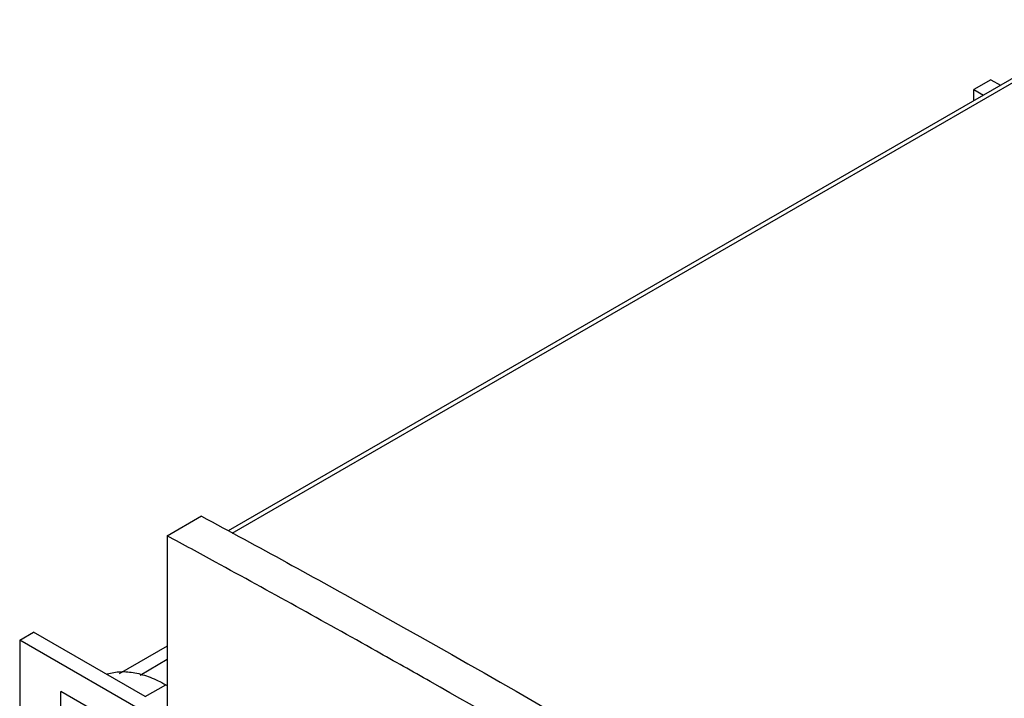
# Model space of a CAD drawing. Header units: millimetres. Extents: x 35 to 269, y 38 to 386.
# Tile 13 of 14: x 35 to 136, y 294 to 364. Entities that reach past the tile are written whole.
import ezdxf

# ---------------------------------------------------------------- set-up
doc = ezdxf.new("R2010")
doc.units = ezdxf.units.MM
doc.header["$LTSCALE"] = 27.53941
doc.layers.get('0').update_dxf_attribs({"linetype": 'CONTINUOUS'})

msp = doc.modelspace()

# ---------------------------------------------------------------- linework, layer by layer
at = {"color": 7, "linetype": 'Continuous'}
for p, q in [((147.4, 363.52), (56.13, 310.82)), ((56.55, 310.59), (148.11, 363.46)), ((134.71, 357.33), (132.94, 356.31)), ((134.71, 357.33), (135.7, 356.76)), ((132.94, 355.17), (132.94, 356.31)), ((132.94, 356.31), (133.93, 355.74)), ((53.39, 312.33), (49.86, 310.29)), ((49.86, 310.29), (49.86, 290.79)), ((34.66, 299.56), (36.07, 300.38)), ((47.58, 293.74), (36.07, 300.38)), ((34.66, 299.56), (34.66, 273.03)), ((49.86, 290.79), (34.66, 299.56)), ((49.86, 298.95), (44.9, 296.09)), ((49.86, 297.55), (47.05, 295.93)), ((38.9, 270.58), (38.9, 294.26)), ((130.82, 241.18), (38.9, 294.26)), ((47.58, 293.74), (49.7, 294.96)), ((49.7, 294.96), (49.86, 294.87))]:
    msp.add_line(p, q, dxfattribs=at)
msp.add_arc((-592.73, -881.22), 1353.75, 61.42283, 61.66179, dxfattribs=at)
for points, knots in [([(53.39, 312.33), (59.25, 309.18), (82.87, 296.21), (106.11, 282.55), (123.4, 271.92)], [0, 0, 0, 0, 0.246917, 1, 1, 1, 1]), ([(76.95, 295.29), (75.1, 296.33), (67.76, 300.49), (60.37, 304.58), (54.82, 307.6)], [0, 0, 0, 0, 0.250993, 1, 1, 1, 1]), ([(43.68, 296.08), (44.12, 296.21), (45.07, 296.37), (46.58, 296.23), (48.15, 295.76), (49.18, 295.26), (49.7, 294.96)], [0, 0, 0, 0, 0.21921, 0.455838, 0.715455, 1, 1, 1, 1]), ([(119.82, 269.9), (116.26, 272.09), (102.08, 280.74), (87.75, 289.14), (76.95, 295.29)], [0, 0, 0, 0, 0.251866, 1, 1, 1, 1])]:
    msp.add_open_spline(points, degree=3, knots=knots, dxfattribs=at)

doc.saveas('drawing.dxf')
